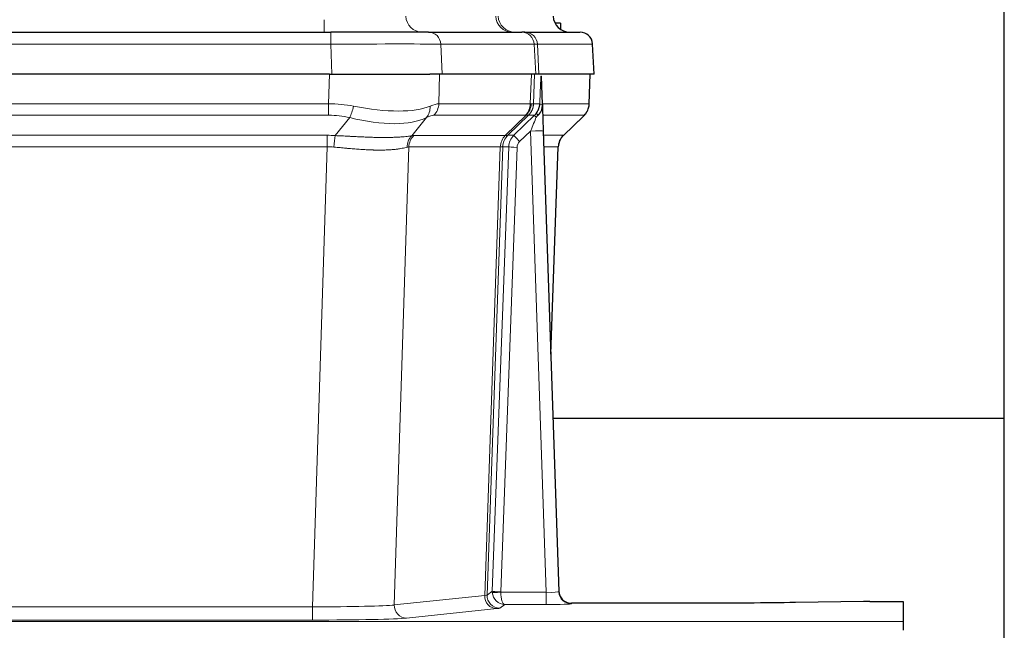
# Model space of a CAD drawing. Header units: inches. Extents: x 0 to 20790, y -12 to 14700.
# Tile 79 of 133: x 6428 to 6662, y 12016 to 12161. Entities that reach past the tile are written whole.
import ezdxf

# ---------------------------------------------------------------- set-up
doc = ezdxf.new("R2010")
doc.units = ezdxf.units.IN
doc.layers.add('1', color=7, linetype='Continuous', true_color=0xffffff)

msp = doc.modelspace()

# ---------------------------------------------------------------- linework, layer by layer
at = {"layer": '1', "color": 2, "linetype": 'Continuous', "lineweight": 25}
for p, q in [((6662.375, 11883.191), (6662.375, 12683.191)), ((6556.875, 12160.191), (6555.609, 12160.191)), ((6556.875, 12160.191), (6556.875, 12158.783)), ((6286.464, 12158.086), (6502.285, 12158.086)), ((6525.54, 12158.086), (6502.285, 12158.086)), ((6525.54, 12158.086), (6547.714, 12158.086)), ((6548.411, 12158.086), (6547.714, 12158.086)), ((6548.411, 12158.086), (6561.522, 12158.086)), ((6564.913, 12148.086), (6564.532, 12155.245)), ((6501.986, 12148.086), (6286.763, 12148.086)), ((6501.986, 12148.086), (6525.845, 12148.086)), ((6528.74, 12148.086), (6525.845, 12148.086)), ((6550.994, 12148.086), (6528.74, 12148.086)), ((6551.779, 12148.086), (6550.994, 12148.086)), ((6564.897, 12148.086), (6551.779, 12148.086)), ((6552.586, 12140.925), (6552.359, 12147.655)), ((6563.724, 12141.075), (6563.972, 12148.086)), ((6552.588, 12140.875), (6552.586, 12140.925)), ((6557.574, 12133.561), (6562.311, 12138.07)), ((6552.795, 12134.607), (6556.484, 12025.231)), ((6554.583, 12081.583), (6556.362, 12130.856)), ((6662.341, 12066.355), (6555.051, 12066.355)), ((6556.484, 12025.231), (6556.491, 12025.096)), ((6589.375, 12022.465), (6559.472, 12022.465)), ((6628.918, 12022.874), (6612.754, 12022.629)), ((6630.417, 12022.884), (6638.375, 12022.884)), ((6638.375, 12022.884), (6638.375, 12018.111)), ((6638.375, 12018.111), (6638.375, 12016.042))]:
    msp.add_line(p, q, dxfattribs=at)
at = {"layer": '1', "color": 110, "linetype": 'Continuous', "lineweight": 13}
for p, q in [((6500.696, 12158.086), (6500.696, 12161.05)), ((6502.285, 12158.086), (6502.285, 12155.243)), ((6502.285, 12155.243), (6286.464, 12155.243)), ((6502.578, 12148.086), (6502.285, 12155.243)), ((6528.447, 12155.243), (6528.74, 12148.086)), ((6550.621, 12155.243), (6528.447, 12155.243)), ((6550.994, 12148.086), (6550.621, 12155.243)), ((6551.405, 12155.243), (6551.779, 12148.086)), ((6564.516, 12155.243), (6551.405, 12155.243)), ((6564.897, 12148.086), (6564.516, 12155.243)), ((6501.795, 12141.091), (6501.986, 12148.086)), ((6528.168, 12148.086), (6527.977, 12141.091)), ((6549.725, 12141.091), (6549.968, 12148.086)), ((6550.753, 12148.086), (6550.51, 12141.091)), ((6563.708, 12141.091), (6563.956, 12148.086)), ((6286.954, 12141.091), (6501.795, 12141.091)), ((6501.795, 12138.354), (6501.795, 12141.091)), ((6527.977, 12141.091), (6549.725, 12141.091)), ((6550.51, 12141.091), (6551.971, 12141.091)), ((6552.58, 12141.091), (6563.708, 12141.091)), ((6501.795, 12138.354), (6286.954, 12138.354)), ((6548.542, 12138.354), (6526.795, 12138.354)), ((6543.762, 12133.545), (6548.708, 12138.342)), ((6549.254, 12138.342), (6544.362, 12133.598)), ((6545.799, 12133.604), (6550.726, 12138.354)), ((6550.726, 12138.354), (6549.292, 12138.354)), ((6562.49, 12138.354), (6552.67, 12138.354)), ((6503.366, 12133.527), (6506.819, 12137.795)), ((6525.018, 12137.795), (6521.525, 12133.477)), ((6557.582, 12133.581), (6562.395, 12138.162)), ((6287.296, 12133.603), (6501.453, 12133.603)), ((6501.453, 12130.865), (6501.453, 12133.603)), ((6522.028, 12133.545), (6543.762, 12133.545)), ((6544.387, 12133.604), (6545.799, 12133.604)), ((6549.797, 12134.611), (6547.188, 12132.095)), ((6553.491, 12025.069), (6549.797, 12134.611)), ((6552.829, 12133.604), (6557.569, 12133.604)), ((6501.453, 12130.865), (6287.296, 12130.865)), ((6497.979, 12021.58), (6501.453, 12130.865)), ((6520.846, 12130.825), (6517.388, 12022.049)), ((6542.58, 12130.825), (6520.846, 12130.825)), ((6538.873, 12024.295), (6542.586, 12130.825)), ((6543.169, 12130.869), (6539.459, 12024.409)), ((6540.687, 12025.306), (6544.579, 12130.869)), ((6546.576, 12130.728), (6542.685, 12025.165)), ((6544.579, 12130.869), (6543.169, 12130.869)), ((6556.351, 12130.869), (6552.921, 12130.869)), ((6554.578, 12081.756), (6556.351, 12130.869)), ((6517.388, 12022.049), (6538.873, 12024.295)), ((6539.459, 12024.409), (6540.687, 12025.306)), ((6542.686, 12025.069), (6553.491, 12025.069)), ((6553.491, 12025.069), (6553.491, 12022.175)), ((6290.77, 12021.58), (6497.979, 12021.58)), ((6497.979, 12021.58), (6497.979, 12018.476)), ((6543.649, 12022.175), (6542.455, 12021.303)), ((6553.491, 12022.175), (6543.649, 12022.175)), ((6559.472, 12022.465), (6559.482, 12022.333)), ((6541.782, 12021.179), (6520.297, 12018.932)), ((6150.375, 12018.111), (6638.375, 12018.111)), ((6497.979, 12018.476), (6290.77, 12018.476))]:
    msp.add_line(p, q, dxfattribs=at)
at = {"layer": '1', "color": 2, "linetype": 'Continuous', "lineweight": 25}
msp.add_arc((6561.537, 12155.086), 3, 3.87864, 90, dxfattribs=at)
at = {"layer": '1', "color": 110, "linetype": 'Continuous', "lineweight": 13}
for centre, major_axis, ratio, start_param, end_param in [((6524.015, 12162.086), (0, 4), 0.9702957, 1.6231562, 3.1415927), ((6545.367, 12162.086), (0, -4), 0.9702957, 4.7647489, 6.2831853), ((6546.064, 12162.086), (0, -4), 0.9993908, 4.7647489, 6.2831853), ((6525.54, 12155.086), (0, -3), 0.9702957, 1.6231562, 3.1415927), ((6547.714, 12155.086), (0, -3), 0.9702957, 1.6231562, 3.1415927), ((6548.411, 12155.086), (0, -3), 0.9993908, 1.6231562, 3.1415927), ((6561.522, 12155.086), (0, -3), 0.9993908, 1.6231562, 3.1415927), ((6502.233, 12155.086), (27.018, 0.123), 0.0058026, 0.2445567, 1.5688664), ((6524.393, 12155.086), (27.029, 0.156), 0.000812, 0.0348973, 0.2440487), ((6501.146, 12118.231), (26.983, 1.545), 0.8452785, 1.2775604, 1.4983912), ((6501.146, 12118.231), (27.492, 22.639), 0.1155218, 0.1441436, 0.3649744), ((6524.099, 12141.231), (0, -4), 0.9702957, 0.7679449, 1.5358897), ((6545.846, 12141.231), (0, -4), 0.9702957, 0.7679449, 1.5358897), ((6546.012, 12141.219), (-0.603, -3.954), 0.9772749, 0.9153799, 1.6837369), ((6546.477, 12141.219), (1.703, -3.619), 0.9971774, 0.3287851, 1.0971421), ((6546.515, 12141.231), (0, -4), 0.9993908, 0.7679449, 1.5358897), ((6522.715, 12118.231), (27.661, 22.629), 0.1172126, 0.1096863, 0.1416667), ((6523.866, 12151.321), (-26.658, 10.191), 0.0473724, 2.9456198, 3.0909709), ((6522.715, 12118.231), (27.808, 22.856), 0.0163196, 0.0204946, 0.0524747), ((6553.969, 12141.022), (-1.999, 0.077), 0.1036431, 0.0350743, 0.8106069), ((6559.713, 12141.231), (0, 4), 0.9993908, 3.9095375, 4.6774824), ((6501.146, 12115.354), (16.721, 16.271), 0.9721633, 0.5640914, 0.7849223), ((6506.819, 12140.672), (-0.881, -3.902), 0.2224052, 0.7930597, 1.5799958), ((6502.049, 12151.321), (-26.677, 8.186), 0.3267204, 1.882912, 2.7667489), ((6522.322, 12140.672), (1.736, -3.604), 0.8689501, 0.3464596, 1.1333957), ((6503.842, 12115.354), (23.46, 22.829), 0.1194803, 0.122173, 0.3430038), ((6525.411, 12115.354), (23.636, 22.829), 0.1185166, 0.0901186, 0.1220988), ((6523.866, 12151.321), (-25.449, 12.923), 0.0600246, 2.9512599, 3.096611), ((6525.492, 12115.353), (23.81, 22.997), 0.0168485, 0.0174428, 0.0494228), ((6547.95, 12141.231), (3.533, 1.889), 0.9978057, 4.9883845, 5.1348848), ((6552.115, 12136.915), (1.388, -1.44), 0.0242285, 3.1658454, 3.9417885), ((6552.701, 12137.57), (1.583, -1.222), 0.0276319, 3.169255, 3.9405385), ((6538.675, 12115.354), (23.826, 22.997), 0.016839, 6.1714068, 6.3006297), ((6502.049, 12151.321), (-25.873, 10.634), 0.4068526, 1.919368, 2.8032049), ((6549.797, 12134.681), (1.856, 4.567), 0.0053314, 4.6992705, 5.4949999), ((6500.664, 12109.603), (17.528, 16.98), 0.9676454, 0.7049968, 0.7848443), ((6503.366, 12130.649), (0.32, 3.987), 0.0824896, 0.7712526, 1.5399639), ((6524.724, 12130.668), (0, 4), 0.9702957, 0.7679449, 1.5315264), ((6497.962, 12109.436), (24.592, 23.931), 0.1189226, 0.1216051, 0.196623), ((6546.458, 12130.668), (0, 4), 0.9702957, 0.7679449, 1.5315264), ((6546.464, 12130.668), (-0.019, 4), 0.9702844, 0.7633847, 1.5270253), ((6547.139, 12130.721), (-1.442, 3.731), 0.998056, 0.3995344, 1.1665625), ((6547.164, 12130.727), (0, 4), 0.9993908, 0.7679449, 1.5351916), ((6519.55, 12109.586), (24.848, 24.014), 0.0168508, 0.0174343, 0.0398874), ((6548.576, 12130.727), (2.83, 2.828), 0.9993905, 1.5533428, 2.3205896), ((6547.188, 12132.165), (1.388, -1.44), 0.0242285, 3.1658454, 4.7375178), ((6549.797, 12134.506), (2.998, 0.101), 0.0348797, 6.2820091, 7.8528054), ((6560.346, 12130.727), (0, -4), 0.9993908, 3.9095375, 4.6767843), ((6532.701, 12109.587), (24.879, 24.014), 0.016827, 6.2565923, 6.3006169), ((6524.221, 12130.6), (-0.926, 3.891), 0.9457602, 0.5436933, 1.3082514), ((6548.576, 12130.657), (1.703, 1.052), 0.998638, 1.7848011, 2.5520478), ((6500.664, 12106.726), (2.819, 24.028), 0.8253154, 0.0219437, 0.1017912), ((6500.658, 12106.559), (20.559, 24.143), 0.1188179, 0.0965282, 0.1715461), ((6522.327, 12106.709), (20.849, 24.157), 0.0182438, 0.0122069, 0.0346603), ((6546.576, 12130.798), (1.999, -0.074), 0.0348758, 3.1764983, 4.7136745), ((6535.478, 12106.709), (20.882, 24.158), 0.0154016, 6.2548756, 6.2989002), ((6541.782, 12024.178), (0.312, -2.984), 0.969741, 4.5720353, 6.175756), ((6519.456, 12024.324), (20.016, 0.105), 0.0266879, 6.037898, 6.2472222), ((6542.455, 12024.302), (1.769, -2.423), 0.9990158, 4.0464368, 5.6519121), ((6543.685, 12025.2), (0.383, 2.976), 0.9995816, 1.6633655, 1.759131), ((6542.685, 12025.235), (1.999, -0.074), 0.0348758, 3.1764983, 4.7136745), ((6542.686, 12025.139), (-1.997, -0.118), 0.0348391, 0.0373692, 1.5687431), ((6543.649, 12025.174), (-0.98, 2.84), 0.9849493, 1.294853, 2.8045628), ((6543.685, 12025.131), (0.606, 0.798), 0.9977276, 2.1839489, 2.2797144), ((6543.649, 12025.174), (-0.028, 3), 0.3214645, 1.6026847, 3.1123946), ((6553.479, 12025.332), (-3.005, 0.103), 0.0869619, 1.577888, 3.1486843), ((6559.482, 12025.332), (-2.991, -0.235), 0.9996552, 0.0000105, 1.4923863), ((6497.973, 12022.077), (20.013, 0.095), 0.0248544, 4.7125895, 6.0379715), ((6520.297, 12021.931), (0.312, -2.984), 0.969741, 4.5720353, 6.175756), ((6519.456, 12021.325), (23.014, 0), 0.0261612, 6.0380559, 6.2473801), ((6553.479, 12022.333), (-6.003, 0), 0.0262109, 1.5728579, 3.1436542), ((6497.973, 12019.078), (-23.012, 0), 0.0261647, 1.5710736, 2.8964556)]:
    msp.add_ellipse(centre, major_axis=major_axis, ratio=ratio, start_param=start_param, end_param=end_param, dxfattribs=at)
at = {"layer": '1', "color": 2, "linetype": 'Continuous', "lineweight": 25}
for centre, major_axis, ratio, start_param, end_param in [((6559.13, 12162.086), (0, -4), 0.9993908, 4.7647489, 6.2831853), ((6552.795, 12134.782), (-0.227, 6.726), 0.0008736, 0.4374328, 1.5967123), ((6559.618, 12141.039), (3.174, -2.434), 0.9869112, 6.1322815, 6.2830018), ((6560.359, 12130.703), (-3.886, 0.947), 0.998973, 5.7186048, 6.4862172), ((6559.471, 12025.469), (-0.15, 3), 0.998739, 1.5545356, 3.0917055), ((6630.42, 12022.805), (-3, 0), 0.0262223, 4.7133912, 5.2365954)]:
    msp.add_ellipse(centre, major_axis=major_axis, ratio=ratio, start_param=start_param, end_param=end_param, dxfattribs=at)
at = {"layer": '1', "color": 110, "linetype": 'Continuous', "lineweight": 13}
for points, knots in [([(6551.971, 12141.091), (6551.992, 12141.643), (6552.014, 12142.195), (6552.057, 12143.298), (6552.079, 12143.848), (6552.111, 12144.673), (6552.122, 12144.948), (6552.144, 12145.497), (6552.155, 12145.771), (6552.178, 12146.318), (6552.189, 12146.591), (6552.206, 12146.999), (6552.212, 12147.135), (6552.223, 12147.407), (6552.229, 12147.542), (6552.235, 12147.677)], [0, 0, 0, 0, 0.25, 0.25, 0.5, 0.5, 0.625, 0.625, 0.75, 0.75, 0.875, 0.875, 0.9375, 0.9375, 1, 1, 1, 1]), ([(6503.366, 12133.527), (6503.884, 12133.504), (6504.399, 12133.479), (6505.425, 12133.428), (6505.935, 12133.402), (6506.569, 12133.369), (6506.696, 12133.362), (6506.949, 12133.349), (6507.075, 12133.343), (6507.452, 12133.323), (6507.701, 12133.311), (6508.443, 12133.274), (6508.93, 12133.25), (6509.889, 12133.207), (6510.361, 12133.187), (6511.289, 12133.151), (6511.746, 12133.136), (6512.419, 12133.117), (6512.642, 12133.112), (6512.973, 12133.104), (6513.083, 12133.102), (6513.247, 12133.099), (6513.301, 12133.098), (6513.41, 12133.096), (6513.896, 12133.088), (6514.365, 12133.083), (6515.17, 12133.082), (6515.948, 12133.086), (6516.671, 12133.102), (6517.367, 12133.124), (6517.701, 12133.137), (6518.101, 12133.157), (6518.18, 12133.161), (6518.337, 12133.17), (6518.414, 12133.174), (6518.643, 12133.188), (6518.791, 12133.197), (6519.22, 12133.227), (6519.489, 12133.249), (6519.99, 12133.294), (6520.224, 12133.318), (6520.655, 12133.365), (6520.854, 12133.389), (6521.216, 12133.435), (6521.379, 12133.457), (6521.525, 12133.477)], [0, 0, 0, 0, 0.0625, 0.0625, 0.125, 0.125, 0.140625, 0.140625, 0.15625, 0.15625, 0.1875, 0.1875, 0.25, 0.25, 0.3125, 0.3125, 0.375, 0.375, 0.40625, 0.40625, 0.421875, 0.421875, 0.4296875, 0.4296875, 0.4375, 0.5, 0.5, 0.5625, 0.625, 0.625, 0.6875, 0.6875, 0.703125, 0.703125, 0.71875, 0.71875, 0.75, 0.75, 0.8125, 0.8125, 0.875, 0.875, 0.9375, 0.9375, 1, 1, 1, 1]), ([(6520.426, 12130.765), (6520.271, 12130.722), (6520.099, 12130.679), (6519.723, 12130.594), (6519.52, 12130.551), (6519.082, 12130.469), (6518.848, 12130.43), (6518.348, 12130.355), (6518.082, 12130.32), (6517.66, 12130.272), (6517.515, 12130.256), (6517.292, 12130.235), (6517.217, 12130.228), (6517.064, 12130.214), (6516.987, 12130.208), (6516.599, 12130.176), (6516.276, 12130.155), (6515.606, 12130.121), (6514.912, 12130.095), (6514.171, 12130.087), (6513.405, 12130.088), (6513.011, 12130.093), (6512.553, 12130.104), (6512.502, 12130.105), (6512.399, 12130.108), (6512.348, 12130.109), (6512.193, 12130.113), (6511.882, 12130.123), (6511.567, 12130.135), (6510.932, 12130.163), (6510.501, 12130.185), (6509.627, 12130.237), (6509.183, 12130.267), (6508.281, 12130.333), (6507.824, 12130.369), (6507.127, 12130.428), (6506.892, 12130.448), (6506.539, 12130.479), (6506.42, 12130.489), (6506.182, 12130.51), (6506.063, 12130.521), (6505.467, 12130.575), (6504.987, 12130.619), (6504.022, 12130.709), (6503.536, 12130.754), (6503.047, 12130.799)], [0, 0, 0, 0, 0.0625, 0.0625, 0.125, 0.125, 0.1875, 0.1875, 0.25, 0.25, 0.28125, 0.28125, 0.296875, 0.296875, 0.3125, 0.3125, 0.375, 0.375, 0.4375, 0.5, 0.5, 0.5625, 0.5625, 0.5703125, 0.5703125, 0.578125, 0.578125, 0.59375, 0.625, 0.625, 0.6875, 0.6875, 0.75, 0.75, 0.8125, 0.8125, 0.84375, 0.84375, 0.859375, 0.859375, 0.875, 0.875, 0.9375, 0.9375, 1, 1, 1, 1]), ([(6543.148, 12130.865), (6543.112, 12130.851), (6543.047, 12130.84), (6542.859, 12130.827), (6542.737, 12130.824), (6542.586, 12130.825)], [0, 0, 0, 0, 0.5, 0.5, 1, 1, 1, 1])]:
    msp.add_open_spline(points, degree=3, knots=knots, dxfattribs=at)
at = {"layer": '1', "color": 2, "linetype": 'Continuous', "lineweight": 25}
msp.add_open_spline([(6552.235, 12147.677), (6552.239, 12147.673), (6552.263, 12147.666), (6552.321, 12147.658), (6552.359, 12147.655)], degree=3, dxfattribs=at)
for points, knots in [([(6551.118, 12138.79), (6551.135, 12138.812), (6551.151, 12138.834), (6551.184, 12138.877), (6551.2, 12138.899), (6551.246, 12138.965), (6551.277, 12139.009), (6551.364, 12139.142), (6551.418, 12139.232), (6551.519, 12139.413), (6551.565, 12139.505), (6551.629, 12139.645), (6551.65, 12139.692), (6551.689, 12139.786), (6551.708, 12139.834), (6551.761, 12139.977), (6551.793, 12140.073), (6551.849, 12140.267), (6551.873, 12140.366), (6551.915, 12140.566), (6551.932, 12140.668), (6551.951, 12140.824), (6551.957, 12140.877), (6551.966, 12140.984), (6551.969, 12141.037), (6551.971, 12141.091)], [0, 0, 0, 0, 0.03125, 0.03125, 0.0625, 0.0625, 0.125, 0.125, 0.25, 0.25, 0.375, 0.375, 0.4375, 0.4375, 0.5, 0.5, 0.625, 0.625, 0.75, 0.75, 0.875, 0.875, 0.9375, 0.9375, 1, 1, 1, 1]), ([(6551.573, 12138.391), (6551.592, 12138.415), (6551.612, 12138.437), (6551.652, 12138.48), (6551.672, 12138.502), (6551.713, 12138.544), (6551.732, 12138.564), (6551.772, 12138.606), (6551.792, 12138.627), (6551.849, 12138.69), (6551.887, 12138.732), (6551.959, 12138.819), (6551.994, 12138.863), (6552.061, 12138.953), (6552.093, 12138.999), (6552.139, 12139.07), (6552.154, 12139.094), (6552.183, 12139.143), (6552.198, 12139.168), (6552.267, 12139.291), (6552.317, 12139.394), (6552.403, 12139.604), (6552.44, 12139.713), (6552.478, 12139.853), (6552.486, 12139.881), (6552.5, 12139.938), (6552.506, 12139.966), (6552.525, 12140.052), (6552.536, 12140.109), (6552.564, 12140.283), (6552.589, 12140.516), (6552.592, 12140.754), (6552.588, 12140.875)], [0, 0, 0, 0, 0.03125, 0.03125, 0.0625, 0.0625, 0.09375, 0.09375, 0.125, 0.125, 0.1875, 0.1875, 0.25, 0.25, 0.3125, 0.3125, 0.34375, 0.34375, 0.375, 0.375, 0.5, 0.5, 0.625, 0.625, 0.65625, 0.65625, 0.6875, 0.6875, 0.75, 0.75, 0.875, 1, 1, 1, 1]), ([(6562.792, 12138.605), (6562.849, 12138.673), (6562.977, 12138.856), (6563.227, 12139.238), (6563.532, 12139.92), (6563.737, 12140.571), (6563.706, 12140.983), (6563.701, 12141.039)], [0, 0, 0, 0, 0.2255282, 0.4356233, 0.6511466, 0.9537437, 1, 1, 1, 1]), ([(6551.123, 12137.894), (6551.162, 12137.933), (6551.202, 12137.973), (6551.279, 12138.054), (6551.317, 12138.095), (6551.43, 12138.219), (6551.503, 12138.304), (6551.573, 12138.391)], [0, 0, 0, 0, 0.25, 0.25, 0.5, 0.5, 1, 1, 1, 1]), ([(6612.754, 12022.629), (6609.221, 12022.575), (6605.419, 12022.534), (6597.536, 12022.479), (6593.455, 12022.465), (6589.375, 12022.465)], [0, 0, 0, 0, 0.5, 0.5, 1, 1, 1, 1])]:
    msp.add_open_spline(points, degree=3, knots=knots, dxfattribs=at)
at = {"layer": '1', "color": 110, "linetype": 'Continuous', "lineweight": 13}
for points, weights in [([(6543.762, 12133.545), (6543.765, 12133.545), (6543.767, 12133.545)], [0.500000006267, 0.499999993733, 0.500000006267]), ([(6542.586, 12130.825), (6542.583, 12130.825), (6542.58, 12130.825)], [0.500000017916, 0.499999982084, 0.500000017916])]:
    msp.add_rational_spline(points, weights, degree=2, dxfattribs=at)
msp.add_open_spline([(6543.767, 12133.545), (6543.931, 12133.551), (6544.193, 12133.566), (6544.327, 12133.586), (6544.362, 12133.598)], degree=3, dxfattribs=at)

doc.saveas('drawing.dxf')
